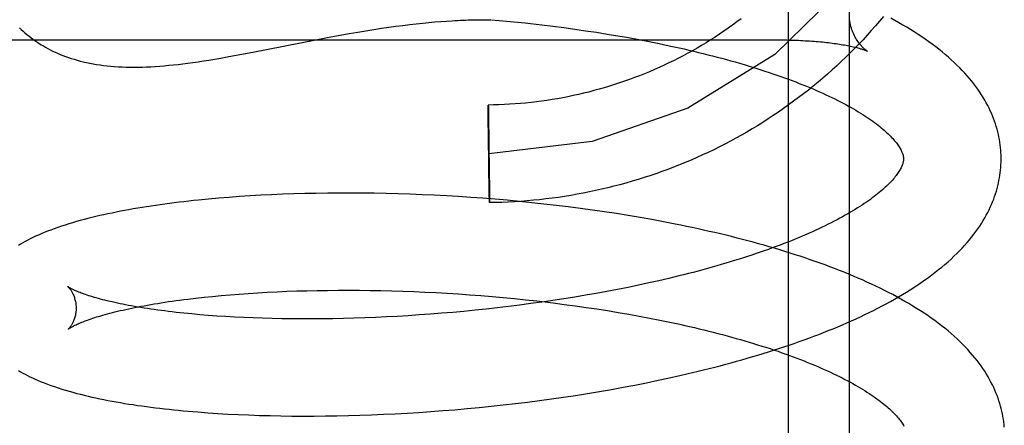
# Model space of a CAD drawing. Header units: inches. Extents: x 0 to 200, y 0 to 129.
# Tile 34 of 94: x 27.0853 to 27.2871, y 50.8112 to 50.8943. Entities that reach past the tile are written whole.
import ezdxf

# ---------------------------------------------------------------- set-up
doc = ezdxf.new("R2010")
doc.units = ezdxf.units.IN
doc.header["$LTSCALE"] = 11
doc.header["$MEASUREMENT"] = 0
doc.linetypes.add('HIDDEN', pattern=[0.2, 0.1, -0.1])
doc.layers.add('DEFAULT_2', color=8, linetype='HIDDEN')

msp = doc.modelspace()

# ---------------------------------------------------------------- linework, layer by layer
at = {"layer": 'DEFAULT_2', "color": 8, "linetype": 'HIDDEN'}
for p, q in [((27.25526, 50.92175), (27.25526, 50.73242)), ((27.24276, 50.91144), (27.24276, 50.73853)), ((27.16786, 50.89361), (27.16912, 50.89374)), ((27.16912, 50.89374), (27.17036, 50.89385)), ((27.17036, 50.89385), (27.17156, 50.89394)), ((27.17156, 50.89394), (27.17273, 50.89403)), ((27.182, 50.89431), (27.18427, 50.8941)), ((27.18427, 50.8941), (27.18656, 50.89388)), ((27.15278, 50.89146), (27.15454, 50.89176)), ((27.15454, 50.89176), (27.15622, 50.89204)), ((27.15622, 50.89204), (27.15784, 50.8923)), ((27.15784, 50.8923), (27.15941, 50.89254)), ((27.15941, 50.89254), (27.16092, 50.89276)), ((27.16092, 50.89276), (27.16239, 50.89296)), ((27.16239, 50.89296), (27.16382, 50.89315)), ((27.16382, 50.89315), (27.16521, 50.89332)), ((27.16521, 50.89332), (27.16655, 50.89347)), ((27.16655, 50.89347), (27.16786, 50.89361)), ((27.18999, 50.89351), (27.19227, 50.89325)), ((27.19227, 50.89325), (27.19454, 50.89297)), ((27.19454, 50.89297), (27.1968, 50.89268)), ((27.1968, 50.89268), (27.19904, 50.89238)), ((27.19904, 50.89238), (27.20127, 50.89205)), ((27.20127, 50.89205), (27.20349, 50.89172)), ((27.20349, 50.89172), (27.20569, 50.89137)), ((27.02026, 50.89016), (27.2411, 50.89016)), ((27.13304, 50.88766), (27.14598, 50.8902)), ((27.14598, 50.8902), (27.14902, 50.89078)), ((27.14902, 50.89078), (27.15094, 50.89113)), ((27.15094, 50.89113), (27.15278, 50.89146)), ((27.20569, 50.89137), (27.20786, 50.891)), ((27.20786, 50.891), (27.21002, 50.89063)), ((27.21002, 50.89063), (27.21216, 50.89023)), ((27.21216, 50.89023), (27.21427, 50.88983)), ((27.21427, 50.88983), (27.21635, 50.88941)), ((27.24159, 50.89016), (27.24206, 50.89015)), ((27.24254, 50.89015), (27.24301, 50.89014)), ((27.24982, 50.88974), (27.25024, 50.8897)), ((27.13041, 50.88715), (27.13304, 50.88766)), ((27.25065, 50.88965), (27.25105, 50.88961)), ((27.25905, 50.88784), (27.25905, 50.88784)), ((27.1813, 50.87644), (27.18131, 50.87681)), ((27.1813, 50.87611), (27.1813, 50.87644)), ((27.18131, 50.87449), (27.1813, 50.87611)), ((27.18131, 50.87675), (27.18131, 50.87669)), ((27.18131, 50.87669), (27.18132, 50.87658)), ((27.18132, 50.87658), (27.18132, 50.87629)), ((27.18132, 50.87629), (27.18134, 50.87519)), ((27.18141, 50.86517), (27.18131, 50.87449)), ((27.18134, 50.87519), (27.18144, 50.86845)), ((27.18144, 50.86845), (27.18154, 50.85914)), ((27.18151, 50.85843), (27.18141, 50.86517)), ((27.12397, 50.85754), (27.12192, 50.85734)), ((27.12605, 50.85772), (27.12397, 50.85754)), ((27.12816, 50.85789), (27.12605, 50.85772)), ((27.1303, 50.85805), (27.12816, 50.85789)), ((27.13247, 50.85819), (27.1303, 50.85805)), ((27.13467, 50.85832), (27.13247, 50.85819)), ((27.13689, 50.85843), (27.13467, 50.85832)), ((27.13914, 50.85853), (27.13689, 50.85843)), ((27.14142, 50.85861), (27.13914, 50.85853)), ((27.14372, 50.85867), (27.14142, 50.85861)), ((27.14604, 50.85872), (27.14372, 50.85867)), ((27.14839, 50.85875), (27.14604, 50.85872)), ((27.15075, 50.85877), (27.14839, 50.85875)), ((27.15313, 50.85877), (27.15075, 50.85877)), ((27.15553, 50.85876), (27.15313, 50.85877)), ((27.15795, 50.85873), (27.15553, 50.85876)), ((27.16038, 50.85868), (27.15795, 50.85873)), ((27.16282, 50.85862), (27.16038, 50.85868)), ((27.16528, 50.85854), (27.16282, 50.85862)), ((27.16775, 50.85844), (27.16528, 50.85854)), ((27.17022, 50.85833), (27.16775, 50.85844)), ((27.17271, 50.8582), (27.17022, 50.85833)), ((27.1752, 50.85805), (27.17271, 50.8582)), ((27.1777, 50.85788), (27.1752, 50.85805)), ((27.1802, 50.8577), (27.1777, 50.85788)), ((27.1827, 50.8575), (27.1802, 50.8577)), ((27.18153, 50.85733), (27.18151, 50.85843)), ((27.18154, 50.85914), (27.18155, 50.85751)), ((27.18155, 50.85751), (27.18155, 50.85718)), ((27.18521, 50.85729), (27.1827, 50.8575)), ((27.18153, 50.85705), (27.18153, 50.85733)), ((27.18154, 50.85693), (27.18153, 50.85705)), ((27.18155, 50.85718), (27.18154, 50.85681)), ((27.18154, 50.85687), (27.18154, 50.85693)), ((27.18771, 50.85705), (27.18521, 50.85729)), ((27.19021, 50.8568), (27.18771, 50.85705)), ((27.19271, 50.85653), (27.19021, 50.8568)), ((27.19521, 50.85625), (27.19271, 50.85653)), ((27.19769, 50.85594), (27.19521, 50.85625)), ((27.20018, 50.85562), (27.19769, 50.85594)), ((27.20265, 50.85529), (27.20018, 50.85562)), ((27.20511, 50.85493), (27.20265, 50.85529)), ((27.20756, 50.85456), (27.20511, 50.85493)), ((27.21, 50.85417), (27.20756, 50.85456)), ((27.21243, 50.85376), (27.21, 50.85417)), ((27.21484, 50.85333), (27.21243, 50.85376)), ((27.21723, 50.85289), (27.21484, 50.85333)), ((27.21832, 50.84129), (27.21627, 50.84081)), ((27.22034, 50.84178), (27.21832, 50.84129)), ((27.20996, 50.83945), (27.20781, 50.83903)), ((27.21209, 50.83989), (27.20996, 50.83945)), ((27.21419, 50.84035), (27.21209, 50.83989)), ((27.21627, 50.84081), (27.21419, 50.84035)), ((27.1197, 50.83705), (27.12135, 50.83725)), ((27.12135, 50.83725), (27.12304, 50.83744)), ((27.12304, 50.83744), (27.12478, 50.83761)), ((27.12478, 50.83761), (27.12656, 50.83778)), ((27.12656, 50.83778), (27.12838, 50.83794)), ((27.12838, 50.83794), (27.13023, 50.83808)), ((27.13023, 50.83808), (27.13212, 50.83822)), ((27.13212, 50.83822), (27.13405, 50.83834)), ((27.13405, 50.83834), (27.13601, 50.83845)), ((27.13601, 50.83845), (27.138, 50.83855)), ((27.138, 50.83855), (27.14002, 50.83864)), ((27.14002, 50.83864), (27.14207, 50.83871)), ((27.14207, 50.83871), (27.14414, 50.83877)), ((27.14414, 50.83877), (27.14624, 50.83881)), ((27.14624, 50.83881), (27.14837, 50.83884)), ((27.14837, 50.83884), (27.15052, 50.83886)), ((27.15052, 50.83886), (27.15269, 50.83887)), ((27.15269, 50.83887), (27.15488, 50.83886)), ((27.15488, 50.83886), (27.15709, 50.83883)), ((27.15709, 50.83883), (27.15931, 50.83879)), ((27.15931, 50.83879), (27.16155, 50.83874)), ((27.16155, 50.83874), (27.1638, 50.83867)), ((27.1638, 50.83867), (27.16606, 50.83858)), ((27.16606, 50.83858), (27.16833, 50.83849)), ((27.16833, 50.83849), (27.17061, 50.83837)), ((27.17061, 50.83837), (27.1729, 50.83824)), ((27.1729, 50.83824), (27.17519, 50.8381)), ((27.17519, 50.8381), (27.17749, 50.83794)), ((27.17749, 50.83794), (27.17978, 50.83776)), ((27.17978, 50.83776), (27.18208, 50.83757)), ((27.18208, 50.83757), (27.18437, 50.83737)), ((27.18437, 50.83737), (27.18667, 50.83715)), ((27.19902, 50.83745), (27.19679, 50.83709)), ((27.20124, 50.83783), (27.19902, 50.83745)), ((27.20345, 50.83821), (27.20124, 50.83783)), ((27.20564, 50.83861), (27.20345, 50.83821)), ((27.20781, 50.83903), (27.20564, 50.83861)), ((27.18316, 50.83525), (27.18088, 50.835)), ((27.18545, 50.83552), (27.18316, 50.83525)), ((27.18773, 50.83581), (27.18545, 50.83552)), ((27.18667, 50.83715), (27.18895, 50.83691)), ((27.19001, 50.83611), (27.18773, 50.83581)), ((27.18895, 50.83691), (27.19123, 50.83666)), ((27.19228, 50.83642), (27.19001, 50.83611)), ((27.19454, 50.83675), (27.19228, 50.83642)), ((27.19679, 50.83709), (27.19454, 50.83675)), ((27.19464, 50.83626), (27.19689, 50.83597)), ((27.19689, 50.83597), (27.19914, 50.83567)), ((27.19914, 50.83567), (27.20137, 50.83535)), ((27.20137, 50.83535), (27.20359, 50.83502)), ((27.12391, 50.83371), (27.12219, 50.83385)), ((27.12567, 50.83358), (27.12391, 50.83371)), ((27.12747, 50.83346), (27.12567, 50.83358)), ((27.12931, 50.83336), (27.12747, 50.83346)), ((27.13118, 50.83327), (27.12931, 50.83336)), ((27.13309, 50.83319), (27.13118, 50.83327)), ((27.13503, 50.83312), (27.13309, 50.83319)), ((27.15598, 50.8332), (27.15378, 50.83313)), ((27.15819, 50.83329), (27.15598, 50.8332)), ((27.16042, 50.83339), (27.15819, 50.83329)), ((27.16266, 50.83351), (27.16042, 50.83339)), ((27.16491, 50.83364), (27.16266, 50.83351)), ((27.16717, 50.83379), (27.16491, 50.83364)), ((27.16945, 50.83395), (27.16717, 50.83379)), ((27.17172, 50.83413), (27.16945, 50.83395)), ((27.17401, 50.83432), (27.17172, 50.83413)), ((27.1763, 50.83453), (27.17401, 50.83432)), ((27.17859, 50.83476), (27.1763, 50.83453)), ((27.18088, 50.835), (27.17859, 50.83476)), ((27.20359, 50.83502), (27.20578, 50.83468)), ((27.20578, 50.83468), (27.20796, 50.83432)), ((27.20796, 50.83432), (27.21012, 50.83394)), ((27.21012, 50.83394), (27.21226, 50.83356)), ((27.21226, 50.83356), (27.21438, 50.83316)), ((27.21438, 50.83316), (27.21647, 50.83274)), ((27.13701, 50.83306), (27.13503, 50.83312)), ((27.13901, 50.83302), (27.13701, 50.83306)), ((27.14105, 50.83299), (27.13901, 50.83302)), ((27.14311, 50.83298), (27.14105, 50.83299)), ((27.1452, 50.83298), (27.14311, 50.83298)), ((27.14731, 50.833), (27.1452, 50.83298)), ((27.14945, 50.83302), (27.14731, 50.833)), ((27.1516, 50.83307), (27.14945, 50.83302)), ((27.15378, 50.83313), (27.1516, 50.83307)), ((27.21647, 50.83274), (27.21853, 50.83232)), ((27.21849, 50.8209), (27.22083, 50.82143)), ((27.20896, 50.81898), (27.21136, 50.81943)), ((27.21136, 50.81943), (27.21376, 50.81991)), ((27.21376, 50.81991), (27.21613, 50.8204)), ((27.21613, 50.8204), (27.21849, 50.8209)), ((27.19676, 50.81695), (27.19922, 50.81732)), ((27.19922, 50.81732), (27.20167, 50.81771)), ((27.20167, 50.81771), (27.20411, 50.81812)), ((27.20411, 50.81812), (27.20654, 50.81854)), ((27.20654, 50.81854), (27.20896, 50.81898)), ((27.17942, 50.81483), (27.1819, 50.81508)), ((27.1819, 50.81508), (27.18438, 50.81535)), ((27.18438, 50.81535), (27.18686, 50.81564)), ((27.18686, 50.81564), (27.18934, 50.81594)), ((27.18934, 50.81594), (27.19182, 50.81626)), ((27.19182, 50.81626), (27.19429, 50.8166)), ((27.19429, 50.8166), (27.19676, 50.81695)), ((27.12379, 50.81375), (27.12585, 50.81362)), ((27.12585, 50.81362), (27.12794, 50.81349)), ((27.12794, 50.81349), (27.13006, 50.81339)), ((27.13006, 50.81339), (27.1322, 50.8133)), ((27.1322, 50.8133), (27.13438, 50.81322)), ((27.13438, 50.81322), (27.13658, 50.81316)), ((27.13658, 50.81316), (27.1388, 50.81311)), ((27.1388, 50.81311), (27.14105, 50.81308)), ((27.14105, 50.81308), (27.14333, 50.81307)), ((27.14333, 50.81307), (27.14563, 50.81307)), ((27.14563, 50.81307), (27.14794, 50.81309)), ((27.14794, 50.81309), (27.15028, 50.81313)), ((27.15028, 50.81313), (27.15264, 50.81318)), ((27.15264, 50.81318), (27.15501, 50.81324)), ((27.15501, 50.81324), (27.1574, 50.81333)), ((27.1574, 50.81333), (27.15981, 50.81343)), ((27.15981, 50.81343), (27.16223, 50.81355)), ((27.16223, 50.81355), (27.16466, 50.81368)), ((27.16466, 50.81368), (27.1671, 50.81383)), ((27.1671, 50.81383), (27.16955, 50.814)), ((27.16955, 50.814), (27.17201, 50.81418)), ((27.17201, 50.81418), (27.17448, 50.81438)), ((27.17448, 50.81438), (27.17695, 50.8146)), ((27.17695, 50.8146), (27.17942, 50.81483))]:
    msp.add_line(p, q, dxfattribs=at)
for points in [[(27.27526, 50.95801), (27.2729, 50.93805), (27.26594, 50.91878), (27.25492, 50.90173), (27.24005, 50.8872), (27.22221, 50.87621), (27.2026, 50.86937), (27.18142, 50.86681)], [(27.17273, 50.89403), (27.17388, 50.8941), (27.17444, 50.89413), (27.175, 50.89416), (27.17555, 50.89419), (27.1761, 50.89421), (27.17664, 50.89423), (27.17718, 50.89425), (27.17771, 50.89427), (27.17824, 50.89428), (27.18181, 50.89431)], [(27.23313, 50.89449), (27.23226, 50.89384), (27.23139, 50.8932), (27.2305, 50.89257), (27.22961, 50.89195), (27.22871, 50.89135), (27.22781, 50.89075), (27.22689, 50.89017), (27.22597, 50.88959), (27.22504, 50.88903), (27.2241, 50.88848), (27.22316, 50.88795), (27.2222, 50.88742), (27.22124, 50.88691), (27.22028, 50.8864), (27.21931, 50.88591), (27.21833, 50.88544), (27.21734, 50.88497), (27.21635, 50.88452), (27.21535, 50.88408), (27.21435, 50.88365), (27.21334, 50.88323), (27.21233, 50.88283), (27.21131, 50.88244), (27.21028, 50.88206), (27.20925, 50.88169), (27.20822, 50.88134), (27.20718, 50.881), (27.20614, 50.88067), (27.20509, 50.88036), (27.20404, 50.88006), (27.20298, 50.87977), (27.20192, 50.87949), (27.20086, 50.87923), (27.19979, 50.87898), (27.19872, 50.87875), (27.19765, 50.87853), (27.19657, 50.87832), (27.19549, 50.87812), (27.19441, 50.87794), (27.19333, 50.87777), (27.19224, 50.87762), (27.19116, 50.87748), (27.19007, 50.87735), (27.18897, 50.87723), (27.18788, 50.87713), (27.18679, 50.87704), (27.18569, 50.87697), (27.1846, 50.87691), (27.1835, 50.87686), (27.1824, 50.87683), (27.18131, 50.87681)], [(27.2623, 50.89496), (27.26149, 50.89399), (27.26067, 50.89303), (27.25983, 50.89208), (27.25898, 50.89114), (27.25813, 50.89021), (27.25726, 50.88929), (27.25637, 50.88839), (27.25548, 50.88749), (27.25458, 50.8866), (27.25366, 50.88572), (27.25273, 50.88486), (27.25179, 50.884), (27.25084, 50.88316), (27.24989, 50.88233), (27.24891, 50.88151), (27.24793, 50.8807), (27.24694, 50.8799), (27.24594, 50.87912), (27.24493, 50.87834), (27.24391, 50.87758), (27.24288, 50.87683), (27.24184, 50.87609), (27.24079, 50.87537), (27.23973, 50.87466), (27.23867, 50.87396), (27.23759, 50.87327), (27.2365, 50.87259), (27.23541, 50.87193), (27.23431, 50.87128), (27.2332, 50.87065), (27.23208, 50.87003), (27.23096, 50.86942), (27.22982, 50.86882), (27.22868, 50.86824), (27.22753, 50.86767), (27.22638, 50.86712), (27.22521, 50.86658), (27.22405, 50.86605), (27.22287, 50.86554), (27.22169, 50.86504), (27.2205, 50.86455), (27.2193, 50.86408), (27.2181, 50.86362), (27.21689, 50.86318), (27.21568, 50.86275), (27.21446, 50.86234), (27.21324, 50.86194), (27.21201, 50.86156), (27.21078, 50.86119), (27.20954, 50.86083), (27.2083, 50.86049), (27.20706, 50.86016), (27.20581, 50.85985), (27.20455, 50.85956), (27.2033, 50.85928), (27.20203, 50.85901), (27.20077, 50.85876), (27.1995, 50.85852), (27.19823, 50.8583), (27.19696, 50.8581), (27.19568, 50.8579), (27.19441, 50.85773), (27.19313, 50.85757), (27.19184, 50.85742), (27.19056, 50.85729), (27.18928, 50.85718), (27.18799, 50.85708), (27.1867, 50.85699), (27.18541, 50.85693), (27.18412, 50.85687), (27.18283, 50.85683), (27.18154, 50.85681)], [(27.18656, 50.89388), (27.18885, 50.89364), (27.18999, 50.89351)], [(27.25905, 50.88784), (27.25905, 50.88784), (27.25905, 50.88785), (27.25903, 50.88785), (27.25901, 50.88787), (27.25898, 50.88789), (27.25894, 50.88791), (27.25889, 50.88794), (27.25884, 50.88798), (27.25878, 50.88803), (27.25871, 50.88808), (27.25863, 50.88814), (27.25855, 50.88821), (27.25846, 50.88828), (27.25836, 50.88836), (27.25826, 50.88846), (27.25815, 50.88856), (27.25803, 50.88867), (27.25791, 50.8888), (27.25779, 50.88893), (27.25766, 50.88908), (27.25752, 50.88924), (27.25738, 50.88942), (27.25724, 50.8896), (27.2571, 50.8898), (27.25695, 50.89002), (27.2568, 50.89025), (27.25666, 50.89049), (27.25651, 50.89075), (27.25637, 50.89102), (27.25623, 50.89131), (27.2561, 50.89161), (27.25597, 50.89193), (27.25585, 50.89225), (27.25574, 50.89259), (27.25564, 50.89294), (27.25555, 50.89329), (27.25547, 50.89365), (27.25541, 50.89402), (27.25535, 50.89439)], [(27.28644, 50.86608), (27.28643, 50.86653), (27.28641, 50.86706), (27.28637, 50.8676), (27.28632, 50.86813), (27.28626, 50.86867), (27.28618, 50.8692), (27.2861, 50.86974), (27.28599, 50.87028), (27.28588, 50.87081), (27.28575, 50.87135), (27.28561, 50.87188), (27.28545, 50.87242), (27.28528, 50.87296), (27.2851, 50.8735), (27.2849, 50.87404), (27.28469, 50.87458), (27.28446, 50.87512), (27.28422, 50.87566), (27.28396, 50.8762), (27.28368, 50.87675), (27.28339, 50.8773), (27.28308, 50.87784), (27.28276, 50.87839), (27.28241, 50.87894), (27.28205, 50.87949), (27.28167, 50.88004), (27.28127, 50.8806), (27.28086, 50.88115), (27.28042, 50.8817), (27.27996, 50.88226), (27.27949, 50.88281), (27.27899, 50.88336), (27.27848, 50.88391), (27.27795, 50.88447), (27.27739, 50.88501), (27.27682, 50.88556), (27.27623, 50.88611), (27.27562, 50.88665), (27.275, 50.88718), (27.27435, 50.88771), (27.27369, 50.88824), (27.27302, 50.88876), (27.27232, 50.88928), (27.27162, 50.88979), (27.27089, 50.8903), (27.27016, 50.8908), (27.26941, 50.8913), (27.26864, 50.89179), (27.26787, 50.89227), (27.26708, 50.89275), (27.26627, 50.89322), (27.26546, 50.89368), (27.26464, 50.89414), (27.2638, 50.89459)], [(27.0852, 50.89265), (27.08556, 50.8923), (27.08594, 50.89196), (27.08632, 50.89162), (27.08671, 50.89129), (27.0871, 50.89097), (27.08751, 50.89066), (27.08792, 50.89035), (27.08834, 50.89005), (27.08876, 50.88976), (27.0892, 50.88947), (27.08964, 50.88919), (27.0901, 50.88892), (27.09056, 50.88865), (27.09104, 50.88839), (27.09152, 50.88814), (27.09201, 50.88789), (27.09252, 50.88765), (27.09303, 50.88742), (27.09356, 50.8872), (27.0941, 50.88698), (27.09466, 50.88677), (27.09523, 50.88657), (27.09581, 50.88637), (27.09641, 50.88619), (27.09702, 50.88601), (27.09765, 50.88584), (27.09829, 50.88568), (27.09895, 50.88553), (27.09962, 50.88539), (27.1003, 50.88526), (27.101, 50.88514), (27.10172, 50.88504), (27.10244, 50.88494), (27.10318, 50.88485), (27.10394, 50.88478), (27.1047, 50.88472), (27.10548, 50.88467), (27.10627, 50.88463), (27.10707, 50.8846), (27.10789, 50.88459), (27.10872, 50.88458), (27.10956, 50.88459), (27.11041, 50.88461), (27.11128, 50.88464), (27.11216, 50.88468), (27.11305, 50.88473), (27.11396, 50.8848), (27.11488, 50.88487), (27.11581, 50.88496), (27.11677, 50.88505), (27.11774, 50.88516), (27.11872, 50.88528), (27.11973, 50.88541), (27.12076, 50.88555), (27.12182, 50.8857), (27.12291, 50.88586), (27.12405, 50.88604), (27.12525, 50.88624), (27.12648, 50.88645), (27.12777, 50.88667), (27.13041, 50.88715)], [(27.24076, 50.89016), (27.24158, 50.89016), (27.24205, 50.89015), (27.24253, 50.89015), (27.243, 50.89014), (27.24347, 50.89012), (27.24395, 50.89011), (27.24442, 50.8901), (27.24488, 50.89008), (27.24535, 50.89006), (27.24581, 50.89004), (27.24627, 50.89001), (27.24673, 50.88998), (27.24718, 50.88996), (27.24763, 50.88993), (27.24808, 50.88989), (27.24852, 50.88986), (27.24895, 50.88982), (27.24938, 50.88978), (27.24981, 50.88974), (27.25023, 50.8897), (27.25064, 50.88965), (27.25104, 50.88961), (27.25144, 50.88956), (27.25183, 50.88951), (27.25222, 50.88946), (27.25259, 50.88941), (27.25296, 50.88936), (27.25332, 50.8893), (27.25367, 50.88924), (27.25401, 50.88919), (27.25434, 50.88913), (27.25466, 50.88907), (27.25497, 50.88901), (27.25526, 50.88895), (27.25555, 50.88889), (27.25583, 50.88883), (27.2561, 50.88877), (27.25635, 50.88871), (27.25659, 50.88865), (27.25683, 50.88859), (27.25705, 50.88854), (27.25725, 50.88848), (27.25745, 50.88842), (27.25763, 50.88837), (27.25781, 50.88832), (27.25797, 50.88826), (27.25812, 50.88822), (27.25825, 50.88817), (27.25838, 50.88812), (27.25849, 50.88808), (27.2586, 50.88804), (27.25869, 50.88801), (27.25877, 50.88797), (27.25884, 50.88794), (27.2589, 50.88792), (27.25895, 50.88789), (27.25899, 50.88787), (27.25902, 50.88786), (27.25904, 50.88785), (27.25905, 50.88784)], [(27.2449, 50.89008), (27.24536, 50.89006), (27.24582, 50.89003)], [(27.24628, 50.89001), (27.24674, 50.88998), (27.24719, 50.88996)], [(27.21635, 50.88941), (27.21841, 50.88898), (27.21943, 50.88876), (27.22044, 50.88854), (27.22144, 50.88831), (27.22244, 50.88808), (27.22343, 50.88785), (27.22441, 50.88762), (27.22538, 50.88738), (27.22634, 50.88714), (27.2273, 50.88689), (27.22824, 50.88665), (27.22918, 50.8864), (27.23011, 50.88615), (27.23103, 50.88589), (27.23194, 50.88564), (27.23284, 50.88538), (27.23373, 50.88512), (27.23461, 50.88486), (27.23548, 50.88459), (27.23634, 50.88432), (27.23719, 50.88405), (27.23803, 50.88378), (27.23886, 50.88351), (27.23967, 50.88323), (27.24048, 50.88295), (27.24127, 50.88267), (27.24206, 50.88239), (27.24283, 50.88211), (27.24359, 50.88183), (27.24434, 50.88154), (27.24507, 50.88126), (27.2458, 50.88097), (27.24651, 50.88068), (27.24721, 50.8804), (27.2479, 50.88011), (27.24857, 50.87982), (27.24923, 50.87952), (27.24988, 50.87923), (27.25052, 50.87894), (27.25115, 50.87865), (27.25176, 50.87836), (27.25236, 50.87806), (27.25294, 50.87777), (27.25352, 50.87748), (27.25408, 50.87719), (27.25462, 50.8769), (27.25516, 50.87661), (27.25567, 50.87632), (27.25618, 50.87603), (27.25667, 50.87574), (27.25715, 50.87545), (27.25762, 50.87517), (27.25807, 50.87488), (27.25851, 50.8746), (27.25894, 50.87432), (27.25935, 50.87404), (27.25975, 50.87376), (27.26014, 50.87349), (27.26051, 50.87322), (27.26087, 50.87295), (27.26122, 50.87268), (27.26155, 50.87241), (27.26187, 50.87215), (27.26218, 50.87189), (27.26248, 50.87164), (27.26277, 50.87138), (27.26304, 50.87113), (27.2633, 50.87089), (27.26354, 50.87065), (27.26378, 50.87041), (27.264, 50.87018), (27.26421, 50.86995), (27.26442, 50.86972), (27.26461, 50.8695), (27.26479, 50.86928), (27.26496, 50.86907), (27.26512, 50.86886), (27.26526, 50.86866), (27.2654, 50.86846), (27.26553, 50.86826), (27.26565, 50.86807), (27.26576, 50.86789), (27.26586, 50.86771), (27.26595, 50.86753), (27.26604, 50.86736), (27.26611, 50.86719), (27.26618, 50.86703), (27.26624, 50.86687), (27.26629, 50.86672), (27.26633, 50.86657), (27.26637, 50.86644), (27.26639, 50.86631), (27.26642, 50.86618), (27.26643, 50.86606), (27.26644, 50.86593), (27.26644, 50.86582)], [(27.18131, 50.87681), (27.18131, 50.87681), (27.18131, 50.8768), (27.18131, 50.87679), (27.18131, 50.87677), (27.18131, 50.87675)], [(27.26644, 50.86582), (27.26644, 50.86572), (27.26644, 50.8656), (27.26643, 50.86548), (27.26641, 50.86536), (27.26639, 50.86523), (27.26636, 50.86509), (27.26632, 50.86495), (27.26628, 50.8648), (27.26622, 50.86465), (27.26616, 50.86448), (27.26609, 50.86431), (27.26601, 50.86414), (27.26592, 50.86396), (27.26583, 50.86377), (27.26572, 50.86358), (27.26561, 50.86339), (27.26549, 50.8632), (27.26536, 50.86299), (27.26522, 50.86279), (27.26507, 50.86258), (27.2649, 50.86236), (27.26473, 50.86214), (27.26455, 50.86192), (27.26436, 50.86169), (27.26415, 50.86145), (27.26394, 50.86121), (27.26371, 50.86097), (27.26347, 50.86072), (27.26322, 50.86047), (27.26295, 50.86022), (27.26268, 50.85996), (27.26239, 50.8597), (27.26209, 50.85943), (27.26178, 50.85916), (27.26146, 50.85889), (27.26112, 50.85862), (27.26077, 50.85834), (27.26041, 50.85806), (27.26003, 50.85777), (27.25964, 50.85749), (27.25924, 50.8572), (27.25882, 50.85691), (27.25839, 50.85661), (27.25795, 50.85632), (27.2575, 50.85602), (27.25703, 50.85573), (27.25655, 50.85543), (27.25605, 50.85513), (27.25555, 50.85483), (27.25503, 50.85452), (27.25449, 50.85422), (27.25394, 50.85391), (27.25338, 50.85361), (27.25281, 50.8533), (27.25222, 50.85299), (27.25162, 50.85269), (27.25101, 50.85238), (27.25038, 50.85207), (27.24974, 50.85176), (27.24909, 50.85146), (27.24843, 50.85115), (27.24775, 50.85084), (27.24707, 50.85054), (27.24637, 50.85023), (27.24565, 50.84993), (27.24493, 50.84963), (27.24419, 50.84932), (27.24345, 50.84902), (27.24269, 50.84872), (27.24192, 50.84842), (27.24113, 50.84812), (27.24034, 50.84782), (27.23953, 50.84753), (27.23872, 50.84723), (27.23789, 50.84694), (27.23705, 50.84665), (27.2362, 50.84636), (27.23535, 50.84607), (27.23448, 50.84579), (27.2336, 50.8455), (27.23271, 50.84522), (27.23181, 50.84494), (27.2309, 50.84466), (27.22999, 50.84439), (27.22906, 50.84412), (27.22813, 50.84385), (27.22718, 50.84358), (27.22623, 50.84331), (27.22527, 50.84305), (27.2243, 50.84279), (27.22332, 50.84253), (27.22234, 50.84228), (27.22134, 50.84203), (27.22034, 50.84178)], [(27.22083, 50.82143), (27.22199, 50.8217), (27.22315, 50.82197), (27.2243, 50.82225), (27.22545, 50.82253), (27.22659, 50.82281), (27.22773, 50.8231), (27.22886, 50.8234), (27.22998, 50.8237), (27.2311, 50.824), (27.23221, 50.82431), (27.23331, 50.82462), (27.23441, 50.82493), (27.23551, 50.82525), (27.23659, 50.82558), (27.23767, 50.82591), (27.23874, 50.82624), (27.23981, 50.82658), (27.24086, 50.82692), (27.24191, 50.82727), (27.24296, 50.82762), (27.24399, 50.82797), (27.24502, 50.82833), (27.24604, 50.8287), (27.24705, 50.82907), (27.24805, 50.82944), (27.24904, 50.82982), (27.25003, 50.8302), (27.25101, 50.83059), (27.25198, 50.83098), (27.25294, 50.83138), (27.25389, 50.83178), (27.25483, 50.83219), (27.25577, 50.8326), (27.25669, 50.83302), (27.25761, 50.83344), (27.25851, 50.83387), (27.25941, 50.83431), (27.26029, 50.83474), (27.26117, 50.83519), (27.26204, 50.83564), (27.26289, 50.83609), (27.26374, 50.83656), (27.26457, 50.83702), (27.26539, 50.8375), (27.2662, 50.83797), (27.26701, 50.83846), (27.26779, 50.83895), (27.26857, 50.83945), (27.26933, 50.83995), (27.27008, 50.84046), (27.27082, 50.84097), (27.27154, 50.84149), (27.27225, 50.84201), (27.27295, 50.84254), (27.27362, 50.84308), (27.27429, 50.84362), (27.27493, 50.84416), (27.27556, 50.84471), (27.27617, 50.84526), (27.27676, 50.84582), (27.27734, 50.84638), (27.2779, 50.84694), (27.27843, 50.8475), (27.27895, 50.84806), (27.27945, 50.84863), (27.27993, 50.84919), (27.28039, 50.84976), (27.28083, 50.85032), (27.28125, 50.85089), (27.28165, 50.85145), (27.28204, 50.85201), (27.2824, 50.85257), (27.28275, 50.85313), (27.28308, 50.85369), (27.28339, 50.85425), (27.28368, 50.8548), (27.28396, 50.85535), (27.28422, 50.8559), (27.28447, 50.85645), (27.28469, 50.857), (27.28491, 50.85755), (27.28511, 50.85809), (27.28529, 50.85864), (27.28546, 50.85918), (27.28562, 50.85972), (27.28576, 50.86026), (27.28589, 50.8608), (27.286, 50.86134), (27.2861, 50.86188), (27.28619, 50.86242), (27.28626, 50.86295), (27.28633, 50.86349), (27.28637, 50.86403), (27.28641, 50.86456), (27.28643, 50.8651), (27.28644, 50.86563), (27.28644, 50.86608)], [(27.12192, 50.85734), (27.12091, 50.85723), (27.11991, 50.85712), (27.11891, 50.85701), (27.11793, 50.85689), (27.11695, 50.85677), (27.11598, 50.85665), (27.11502, 50.85652), (27.11407, 50.85639), (27.11312, 50.85625), (27.11219, 50.85611), (27.11127, 50.85597), (27.11035, 50.85583), (27.10944, 50.85568), (27.10854, 50.85552), (27.10765, 50.85536), (27.10677, 50.8552), (27.1059, 50.85504), (27.10504, 50.85487), (27.10418, 50.85469), (27.10334, 50.85452), (27.1025, 50.85433), (27.10167, 50.85415), (27.10085, 50.85395), (27.10004, 50.85376), (27.09923, 50.85356), (27.09844, 50.85335), (27.09765, 50.85314), (27.09687, 50.85292), (27.0961, 50.8527), (27.09532, 50.85246), (27.09455, 50.85222), (27.09379, 50.85197), (27.09304, 50.85172), (27.09231, 50.85146), (27.09162, 50.8512), (27.09095, 50.85095), (27.0903, 50.85069), (27.08968, 50.85043), (27.08909, 50.85017), (27.08851, 50.84991), (27.08796, 50.84965), (27.08742, 50.84939), (27.0869, 50.84912), (27.0864, 50.84885), (27.08592, 50.84858), (27.08545, 50.84831), (27.085, 50.84804)], [(27.18154, 50.85681), (27.18154, 50.85681), (27.18154, 50.85682), (27.18154, 50.85683), (27.18154, 50.85685), (27.18154, 50.85687)], [(27.28709, 50.81082), (27.28704, 50.81136), (27.28698, 50.8119), (27.2869, 50.81243), (27.28681, 50.81297), (27.28671, 50.81351), (27.28659, 50.81405), (27.28646, 50.81459), (27.28632, 50.81513), (27.28616, 50.81567), (27.28599, 50.81621), (27.2858, 50.81676), (27.2856, 50.8173), (27.28538, 50.81784), (27.28515, 50.81839), (27.28491, 50.81893), (27.28464, 50.81948), (27.28436, 50.82003), (27.28407, 50.82058), (27.28376, 50.82113), (27.28343, 50.82168), (27.28308, 50.82224), (27.28271, 50.82279), (27.28232, 50.82335), (27.28192, 50.8239), (27.2815, 50.82446), (27.28105, 50.82502), (27.28059, 50.82557), (27.28011, 50.82613), (27.27961, 50.82669), (27.27909, 50.82724), (27.27855, 50.8278), (27.27799, 50.82835), (27.2774, 50.8289), (27.27681, 50.82944), (27.27619, 50.82999), (27.27555, 50.83053), (27.2749, 50.83106), (27.27423, 50.83159), (27.27355, 50.83212), (27.27285, 50.83264), (27.27213, 50.83315), (27.2714, 50.83366), (27.27065, 50.83416), (27.26989, 50.83466), (27.26912, 50.83515), (27.26833, 50.83563), (27.26754, 50.83611), (27.26672, 50.83658), (27.2659, 50.83704), (27.26507, 50.8375), (27.26422, 50.83796), (27.26337, 50.8384), (27.2625, 50.83884), (27.26162, 50.83928), (27.26074, 50.83971), (27.25984, 50.84013), (27.25893, 50.84054), (27.25801, 50.84096), (27.25709, 50.84136), (27.25615, 50.84176), (27.2552, 50.84216), (27.25425, 50.84255), (27.25328, 50.84293), (27.25231, 50.84331), (27.25133, 50.84368), (27.25034, 50.84405), (27.24934, 50.84441), (27.24833, 50.84477), (27.24732, 50.84512), (27.24629, 50.84547), (27.24526, 50.84581), (27.24422, 50.84615), (27.24318, 50.84649), (27.24212, 50.84682), (27.24106, 50.84714), (27.23999, 50.84746), (27.23891, 50.84777), (27.23783, 50.84808), (27.23673, 50.84839), (27.23564, 50.84869), (27.23453, 50.84899), (27.23342, 50.84928), (27.2323, 50.84956), (27.23117, 50.84985), (27.23004, 50.85013), (27.22891, 50.8504), (27.22776, 50.85067), (27.22661, 50.85093), (27.22546, 50.85119), (27.2243, 50.85145), (27.22313, 50.8517), (27.22196, 50.85194), (27.22079, 50.85219), (27.21961, 50.85242), (27.21723, 50.85289)], [(27.09514, 50.83958), (27.09512, 50.83959), (27.09512, 50.8396), (27.09512, 50.8396), (27.09513, 50.83958), (27.09515, 50.83957), (27.09518, 50.83954), (27.09521, 50.83951), (27.09525, 50.83947), (27.0953, 50.83943), (27.09534, 50.83938), (27.0954, 50.83932), (27.09545, 50.83925), (27.09551, 50.83917), (27.09558, 50.83909), (27.09565, 50.839), (27.09572, 50.8389), (27.09579, 50.8388), (27.09586, 50.83868), (27.09594, 50.83856), (27.09601, 50.83842), (27.09609, 50.83828), (27.09617, 50.83812), (27.09624, 50.83796), (27.09632, 50.83778), (27.09639, 50.8376), (27.09646, 50.8374), (27.09652, 50.83719), (27.09658, 50.83698), (27.09664, 50.83675), (27.09669, 50.83652), (27.09673, 50.83628), (27.09677, 50.83603), (27.09679, 50.83577), (27.09681, 50.83551), (27.09682, 50.83527)], [(27.12219, 50.83385), (27.12051, 50.834), (27.11969, 50.83408), (27.11888, 50.83416), (27.11808, 50.83425), (27.1173, 50.83433), (27.11652, 50.83442), (27.11576, 50.83451), (27.115, 50.83461), (27.11426, 50.8347), (27.11354, 50.8348), (27.11282, 50.8349), (27.11212, 50.835), (27.11143, 50.8351), (27.11075, 50.83521), (27.11009, 50.83532), (27.10944, 50.83542), (27.1088, 50.83553), (27.10818, 50.83565), (27.10757, 50.83576), (27.10697, 50.83587), (27.10639, 50.83599), (27.10582, 50.8361), (27.10527, 50.83622), (27.10473, 50.83633), (27.10421, 50.83645), (27.1037, 50.83657), (27.10321, 50.83669), (27.10273, 50.8368), (27.10227, 50.83692), (27.10182, 50.83704), (27.10138, 50.83716), (27.10096, 50.83728), (27.10056, 50.83739), (27.10017, 50.83751), (27.0998, 50.83762), (27.09944, 50.83774), (27.0991, 50.83785), (27.09877, 50.83796), (27.09846, 50.83807), (27.09816, 50.83817), (27.09788, 50.83828), (27.09762, 50.83838), (27.09737, 50.83848), (27.09713, 50.83857), (27.09691, 50.83866), (27.09671, 50.83875), (27.09651, 50.83884), (27.09633, 50.83892), (27.09617, 50.839), (27.09602, 50.83908), (27.09588, 50.83915), (27.09575, 50.83921), (27.09564, 50.83927), (27.09554, 50.83933), (27.09545, 50.83938), (27.09537, 50.83943), (27.09531, 50.83947), (27.09525, 50.83951), (27.09521, 50.83954), (27.09517, 50.83956), (27.09514, 50.83958), (27.09514, 50.83958)], [(27.09682, 50.83527), (27.09682, 50.83503), (27.09681, 50.83477), (27.09679, 50.83451), (27.09676, 50.83426), (27.09672, 50.83402), (27.09668, 50.83378), (27.09663, 50.83356), (27.09657, 50.83334), (27.09651, 50.83313), (27.09645, 50.83293), (27.09638, 50.83275), (27.09631, 50.83257), (27.09624, 50.8324), (27.09616, 50.83225), (27.09609, 50.8321), (27.09602, 50.83196), (27.09595, 50.83184), (27.09588, 50.83172), (27.09581, 50.83161), (27.09574, 50.83151), (27.09567, 50.83142), (27.09561, 50.83134), (27.09555, 50.83126), (27.0955, 50.83119), (27.09545, 50.83113), (27.0954, 50.83108), (27.09536, 50.83103), (27.09532, 50.83099), (27.09529, 50.83096), (27.09526, 50.83094), (27.09524, 50.83092), (27.09523, 50.83091), (27.09522, 50.8309)], [(27.09523, 50.8309), (27.09523, 50.83091), (27.09525, 50.83092), (27.09528, 50.83094), (27.09531, 50.83097), (27.09536, 50.831), (27.09542, 50.83104), (27.09548, 50.83108), (27.09556, 50.83113), (27.09565, 50.83118), (27.09575, 50.83124), (27.09586, 50.83131), (27.09598, 50.83138), (27.09612, 50.83145), (27.09627, 50.83153), (27.09643, 50.83161), (27.09661, 50.8317), (27.0968, 50.83179), (27.09701, 50.83189), (27.09722, 50.83199), (27.09746, 50.83209), (27.09771, 50.83219), (27.09797, 50.8323), (27.09825, 50.83241), (27.09854, 50.83253), (27.09885, 50.83264), (27.09918, 50.83276), (27.09952, 50.83288), (27.09987, 50.833), (27.10024, 50.83313), (27.10063, 50.83325), (27.10103, 50.83338), (27.10144, 50.83351), (27.10188, 50.83364), (27.10232, 50.83376), (27.10278, 50.83389), (27.10326, 50.83402), (27.10375, 50.83416), (27.10426, 50.83429), (27.10478, 50.83442), (27.10532, 50.83455), (27.10587, 50.83468), (27.10643, 50.83481), (27.10701, 50.83494), (27.1076, 50.83506), (27.10821, 50.83519), (27.10883, 50.83532), (27.10946, 50.83545), (27.11011, 50.83557), (27.11077, 50.83569), (27.11145, 50.83582), (27.11214, 50.83594), (27.11284, 50.83606), (27.11355, 50.83617), (27.11428, 50.83629), (27.11502, 50.8364), (27.11577, 50.83652), (27.11653, 50.83663), (27.1173, 50.83674), (27.11809, 50.83684), (27.11889, 50.83695), (27.1197, 50.83705)], [(27.19123, 50.83666), (27.19351, 50.8364), (27.19464, 50.83626)], [(27.21853, 50.83232), (27.22056, 50.83188), (27.22157, 50.83166), (27.22257, 50.83143), (27.22356, 50.8312), (27.22454, 50.83097), (27.22552, 50.83073), (27.22649, 50.83049), (27.22744, 50.83025), (27.22839, 50.83001), (27.22934, 50.82976), (27.23027, 50.82951), (27.23119, 50.82926), (27.2321, 50.829), (27.23301, 50.82875), (27.2339, 50.82849), (27.23479, 50.82823), (27.23566, 50.82796), (27.23653, 50.8277), (27.23738, 50.82743), (27.23823, 50.82716), (27.23906, 50.82689), (27.23988, 50.82661), (27.2407, 50.82634), (27.2415, 50.82606), (27.24229, 50.82578), (27.24306, 50.8255), (27.24383, 50.82522), (27.24458, 50.82493), (27.24533, 50.82465), (27.24606, 50.82436), (27.24678, 50.82408), (27.24748, 50.82379), (27.24818, 50.8235), (27.24886, 50.82321), (27.24953, 50.82292), (27.25019, 50.82263), (27.25083, 50.82234), (27.25146, 50.82205), (27.25208, 50.82176), (27.25269, 50.82146), (27.25328, 50.82117), (27.25386, 50.82088), (27.25443, 50.82059), (27.25499, 50.8203), (27.25553, 50.82001), (27.25605, 50.81972), (27.25657, 50.81943), (27.25707, 50.81914), (27.25755, 50.81885), (27.25803, 50.81857), (27.25849, 50.81828), (27.25893, 50.818), (27.25937, 50.81772), (27.25979, 50.81744), (27.2602, 50.81716), (27.2606, 50.81688), (27.26098, 50.81661), (27.26135, 50.81634), (27.2617, 50.81607), (27.26205, 50.8158), (27.26238, 50.81554), (27.26269, 50.81528), (27.263, 50.81502), (27.26329, 50.81477), (27.26357, 50.81452), (27.26384, 50.81427), (27.26409, 50.81403), (27.26434, 50.81378), (27.26457, 50.81355), (27.26479, 50.81331), (27.265, 50.81309), (27.2652, 50.81286), (27.26538, 50.81264), (27.26556, 50.81243), (27.26572, 50.81222), (27.26588, 50.81201), (27.26602, 50.81181), (27.26616, 50.81161), (27.26629, 50.81141), (27.26641, 50.81122), (27.26651, 50.81103)], [(27.085, 50.82241), (27.08543, 50.82215), (27.08588, 50.82189), (27.08635, 50.82164), (27.08684, 50.82138), (27.08735, 50.82113), (27.08788, 50.82088), (27.08844, 50.82063), (27.08901, 50.82037), (27.08962, 50.82012), (27.09025, 50.81987), (27.09092, 50.81961), (27.09162, 50.81935), (27.09236, 50.8191), (27.09311, 50.81885), (27.09387, 50.81861), (27.09464, 50.81837), (27.0954, 50.81815), (27.09617, 50.81794), (27.09694, 50.81773), (27.09771, 50.81753), (27.09849, 50.81734), (27.09928, 50.81715), (27.10007, 50.81697), (27.10088, 50.81679), (27.1017, 50.81662), (27.10252, 50.81645), (27.10335, 50.81629), (27.10419, 50.81613), (27.10504, 50.81598), (27.1059, 50.81583), (27.10676, 50.81568), (27.10764, 50.81554), (27.10852, 50.81541), (27.10941, 50.81527), (27.11031, 50.81515), (27.11122, 50.81502), (27.11213, 50.8149), (27.11306, 50.81478), (27.11399, 50.81467), (27.11493, 50.81456), (27.11588, 50.81446), (27.11684, 50.81436), (27.11781, 50.81426), (27.11879, 50.81417), (27.11977, 50.81408), (27.12077, 50.81399), (27.12177, 50.81391), (27.12379, 50.81375)]]:
    msp.add_lwpolyline(points, dxfattribs=at)

doc.saveas('drawing.dxf')
